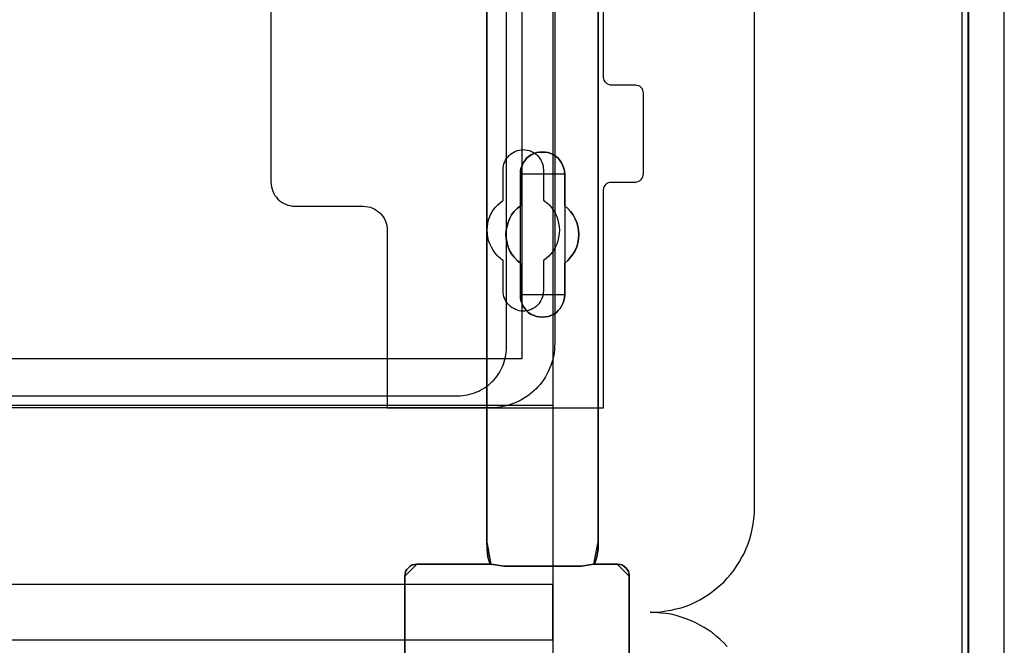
# Model space of a CAD drawing. Extents: x -558982 to 5119495, y -5290134 to 121759.
# Tile 78 of 256: x -476426 to -475205, y -23639 to -22863. Entities that reach past the tile are written whole.
import ezdxf

# ---------------------------------------------------------------- set-up
doc = ezdxf.new("R2010")
doc.units = 0
doc.header["$MEASUREMENT"] = 0
doc.layers.get('0').update_dxf_attribs({"color": 252})
for name, color, linetype in [('30', 7, 'Continuous'), ('5', 7, 'Continuous'), ('50', 7, 'Continuous')]:
    doc.layers.add(name, color=color, linetype=linetype)

# ---------------------------------------------------------------- blocks, each defined once
blk = doc.blocks.new('*U1040')
at = {"layer": '5', "color": 7}
for points in [[(443.311642, -20.805704), (443.311642, -801.191648)], [(443.311642, -801.191648), (443.311642, -20.805704)], [(397.375511, -173.234937), (397.375511, -298.744188), (397.375511, -323.250088), (397.375511, -401.905292), (397.375511, -403.035543), (397.220837, -403.960294), (397.117722, -404.371294), (397.014606, -404.62817), (396.911491, -404.83367), (396.808375, -404.885045), (399.747167, -404.885045), (400.056514, -404.93642), (400.314302, -404.987795), (400.572091, -405.14192), (400.82988, -405.34742), (400.984553, -405.55292), (401.139227, -405.809796), (401.242342, -406.118046), (401.242342, -406.374921), (401.242342, -431.137696)], [(373.401156, -431.137696), (373.401156, -406.374921), (373.452713, -406.118046), (373.504271, -405.809796), (373.658944, -405.55292), (373.865175, -405.34742), (374.071406, -405.14192), (374.329195, -404.987795), (374.638542, -404.93642), (374.896331, -404.885045), (384.125168, -404.885045), (384.022053, -404.83367), (383.918937, -404.62817), (383.815822, -404.371294), (383.712706, -403.960294), (383.609591, -403.035543), (383.558033, -401.905292), (383.558033, -401.905292), (383.558033, -78.807593)], [(383.557277, -78.807619), (383.557277, -401.907002), (383.608844, -403.037259), (383.711977, -403.962015), (383.81511, -404.373017), (383.918243, -404.629894), (384.021376, -404.835395), (384.12451, -404.88677), (385.671508, -405.143647), (385.671508, -405.143647), (395.314466, -405.143647), (396.809898, -404.88677), (396.913031, -404.835395), (397.016164, -404.629894), (397.119298, -404.373017), (397.222431, -403.962015), (397.377131, -403.037259), (397.377131, -401.907002), (397.377131, -323.251388), (397.377131, -298.745361), (397.377131, -173.235456)], [(401.242342, -431.138668), (401.242342, -406.374113), (401.242342, -406.117219), (401.139227, -405.808947), (400.984553, -405.552053), (400.82988, -405.346538), (400.572091, -405.141023), (400.314302, -404.986887), (400.056514, -404.935508), (399.747167, -404.88413), (396.808375, -404.88413), (395.3132, -405.141023), (385.671901, -405.141023), (384.125168, -404.88413), (374.896331, -404.88413), (374.638542, -404.935508), (374.329195, -404.986887), (374.071406, -405.141023), (373.865175, -405.346538), (373.658944, -405.552053), (373.504271, -405.808947), (373.452713, -406.117219), (373.401156, -406.374113), (373.401156, -406.374113), (373.401156, -431.138668)]]:
    blk.add_lwpolyline(points, dxfattribs=at)
at = {"layer": '5', "color": 59}
blk.add_lwpolyline([(443.308991, -20.806406), (443.308991, -801.190946), (443.308991, -20.806406)], close=True, dxfattribs=at)
at = {"layer": '5', "color": 7}
for points in [[(383.557277, -401.907625), (383.557277, -78.808532), (383.557277, -401.907625)], [(397.37448, -323.250036), (397.37448, -401.907625), (397.37448, -323.250036)], [(393.251425, -371.492049), (393.199865, -371.851684), (393.148306, -372.211319), (392.993627, -372.570955), (392.838948, -372.879214), (392.684269, -373.187473), (392.42647, -373.444355), (392.168672, -373.701238), (391.859314, -373.906744), (391.498397, -374.060873), (391.189039, -374.163626), (390.828121, -374.215003), (390.467204, -374.266379), (390.106286, -374.215003), (389.745369, -374.163626), (389.436011, -374.060873), (389.075093, -373.906744), (388.765735, -373.701238), (388.507937, -373.444355), (388.301699, -373.187473), (388.09546, -372.879214), (387.940781, -372.570955), (387.786102, -372.211319), (387.734542, -371.851684), (387.734542, -371.492049), (387.734542, -367.536058), (387.322065, -367.227799), (386.961148, -366.816787), (386.65179, -366.405775), (386.393991, -365.994763), (386.239313, -365.532375), (386.084634, -365.01861), (385.981514, -364.504845), (385.929955, -363.99108), (385.981514, -363.477315), (386.084634, -362.96355), (386.239313, -362.501162), (386.393991, -362.038773), (386.65179, -361.576385), (386.961148, -361.165373), (387.322065, -360.754361), (387.734542, -360.446102), (387.734542, -356.490112), (387.734542, -356.130476), (387.786102, -355.770841), (387.940781, -355.462582), (388.09546, -355.102946), (388.301699, -354.846064), (388.507937, -354.537805), (388.765735, -354.332299), (389.075093, -354.126793), (389.436011, -353.972663), (389.745369, -353.818534), (390.106286, -353.767157), (390.467204, -353.767157), (390.828121, -353.767157), (391.189039, -353.818534), (391.498397, -353.972663), (391.859314, -354.126793), (392.168672, -354.332299), (392.42647, -354.537805), (392.684269, -354.846064), (392.838948, -355.102946), (392.993627, -355.462582), (393.148306, -355.770841), (393.199865, -356.130476), (393.251425, -356.490112), (393.251425, -360.446102), (393.612342, -360.754361), (393.97326, -361.165373), (394.282618, -361.576385), (394.540416, -362.038773), (394.746655, -362.501162), (394.849774, -362.96355), (394.952893, -363.477315), (395.004453, -363.99108), (394.952893, -364.504845), (394.849774, -365.01861), (394.746655, -365.532375), (394.540416, -365.994763), (394.282618, -366.405775), (393.97326, -366.816787), (393.612342, -367.227799), (393.251425, -367.536058), (393.251425, -371.492049)], [(389.075093, -373.906744), (389.436011, -374.060873), (389.745369, -374.163626), (390.106286, -374.215003), (390.467204, -374.266379), (390.828121, -374.215003), (391.189039, -374.163626), (391.498397, -374.060873), (391.859314, -373.906744), (392.168672, -373.701238), (392.42647, -373.444355), (392.684269, -373.187473), (392.838948, -372.879214), (392.993627, -372.570955), (393.148306, -372.211319), (393.199865, -371.851684), (393.251425, -371.492049), (393.251425, -367.536058), (393.612342, -367.227799), (393.97326, -366.816787), (394.282618, -366.405775), (394.540416, -365.994763), (394.746655, -365.532375), (394.849774, -365.01861), (394.952893, -364.504845), (395.004453, -363.99108), (394.952893, -363.477315), (394.849774, -362.96355), (394.746655, -362.501162), (394.540416, -362.038773), (394.282618, -361.576385), (393.97326, -361.165373), (393.612342, -360.754361), (393.251425, -360.446102), (393.251425, -356.490112), (393.199865, -356.130476), (393.148306, -355.770841), (392.993627, -355.462582), (392.838948, -355.102946), (392.684269, -354.846064), (392.42647, -354.537805), (392.168672, -354.332299), (391.859314, -354.126793), (391.498397, -353.972663), (391.189039, -353.818534), (390.828121, -353.767157), (390.467204, -353.767157), (390.106286, -353.767157), (389.745369, -353.818534), (389.436011, -353.972663), (389.075093, -354.126793), (388.765735, -354.332299), (388.507937, -354.537805), (388.301699, -354.846064), (388.09546, -355.102946), (387.940781, -355.462582), (387.786102, -355.770841), (387.734542, -356.130476), (387.734542, -356.490112), (387.734542, -360.446102), (387.322065, -360.754361), (386.961148, -361.165373), (386.65179, -361.576385), (386.393991, -362.038773), (386.239313, -362.501162), (386.084634, -362.96355), (385.981514, -363.477315), (385.929955, -363.99108), (385.981514, -364.504845), (386.084634, -365.01861), (386.239313, -365.532375), (386.393991, -365.994763), (386.65179, -366.405775), (386.961148, -366.816787), (387.322065, -367.227799), (387.734542, -367.536058), (387.734542, -371.492049), (387.734542, -371.851684), (387.786102, -372.211319), (387.940781, -372.570955), (388.09546, -372.879214), (388.301699, -373.187473), (388.507937, -373.444355), (388.765735, -373.701238), (389.075093, -373.906744)], [(389.075093, -373.906744), (389.436011, -374.060873), (389.745369, -374.163626), (390.106286, -374.215003), (390.467204, -374.266379), (390.828121, -374.215003), (391.189039, -374.163626), (391.498397, -374.060873), (391.859314, -373.906744), (392.168672, -373.701238), (392.42647, -373.444355), (392.684269, -373.187473), (392.838948, -372.879214), (392.993627, -372.570955), (393.148306, -372.211319), (393.199865, -371.851684), (393.251425, -371.492049), (393.251425, -367.536058), (393.612342, -367.227799), (393.97326, -366.816787), (394.282618, -366.405775), (394.540416, -365.994763), (394.746655, -365.532375), (394.849774, -365.01861), (394.952893, -364.504845), (395.004453, -363.99108), (394.952893, -363.477315), (394.849774, -362.96355), (394.746655, -362.501162), (394.540416, -362.038773), (394.282618, -361.576385), (393.97326, -361.165373), (393.612342, -360.754361), (393.251425, -360.446102), (393.251425, -356.490112), (393.199865, -356.130476), (393.148306, -355.770841), (392.993627, -355.462582), (392.838948, -355.102946), (392.684269, -354.846064), (392.42647, -354.537805), (392.168672, -354.332299), (391.859314, -354.126793), (391.498397, -353.972663), (391.189039, -353.818534), (390.828121, -353.767157), (390.467204, -353.767157), (390.106286, -353.767157), (389.745369, -353.818534), (389.436011, -353.972663), (389.075093, -354.126793), (388.765735, -354.332299), (388.507937, -354.537805), (388.301699, -354.846064), (388.09546, -355.102946), (387.940781, -355.462582), (387.786102, -355.770841), (387.734542, -356.130476), (387.734542, -356.490112), (387.734542, -360.446102), (387.322065, -360.754361), (386.961148, -361.165373), (386.65179, -361.576385), (386.393991, -362.038773), (386.239313, -362.501162), (386.084634, -362.96355), (385.981514, -363.477315), (385.929955, -363.99108), (385.981514, -364.504845), (386.084634, -365.01861), (386.239313, -365.532375), (386.393991, -365.994763), (386.65179, -366.405775), (386.961148, -366.816787), (387.322065, -367.227799), (387.734542, -367.536058), (387.734542, -371.492049), (387.734542, -371.851684), (387.786102, -372.211319), (387.940781, -372.570955), (388.09546, -372.879214), (388.301699, -373.187473), (388.507937, -373.444355), (388.765735, -373.701238), (389.075093, -373.906744)], [(393.252118, -356.492089), (393.200534, -356.132193), (393.14895, -355.772296), (392.994199, -355.463813), (392.839448, -355.103916), (392.684697, -354.846847), (392.426778, -354.538365), (392.16886, -354.332709), (391.859357, -354.127054), (391.498271, -353.972813), (391.188769, -353.818571), (390.827683, -353.767157), (390.466597, -353.767157), (390.105511, -353.767157), (389.744425, -353.818571), (389.434922, -353.972813), (389.073836, -354.127054), (388.764334, -354.332709), (388.506415, -354.538365), (388.30008, -354.846847), (388.093746, -355.103916), (387.938994, -355.463813), (387.784243, -355.772296), (387.73266, -356.132193), (387.73266, -356.492089), (393.252118, -356.492089)], [(387.73266, -360.448405), (387.73266, -356.489441), (387.73266, -360.448405)], [(393.249467, -356.489441), (393.249467, -360.448405), (393.249467, -356.489441)], [(387.735311, -360.445757), (387.322658, -360.754092), (386.961587, -361.165205), (386.652097, -361.576319), (386.394189, -362.038822), (386.239444, -362.501324), (386.084699, -362.963827), (385.981536, -363.477719), (385.929955, -363.991611), (385.981536, -364.505503), (386.084699, -365.019395), (386.239444, -365.533287), (386.394189, -365.99579), (386.652097, -366.406903), (386.961587, -366.818017), (387.322658, -367.22913), (387.735311, -367.537465), (387.735311, -360.445757)], [(393.249467, -367.537465), (393.610787, -367.22913), (393.972108, -366.818017), (394.281812, -366.406903), (394.539898, -365.99579), (394.746367, -365.533287), (394.849601, -365.019395), (394.952836, -364.505503), (395.004453, -363.991611), (394.952836, -363.477719), (394.849601, -362.963827), (394.746367, -362.501324), (394.539898, -362.038822), (394.281812, -361.576319), (393.972108, -361.165205), (393.610787, -360.754092), (393.249467, -360.445757), (393.249467, -367.537465)], [(387.73266, -371.493781), (387.73266, -367.534817), (387.73266, -371.493781)], [(393.249467, -367.534817), (393.249467, -371.493781), (393.249467, -367.534817)], [(387.73266, -371.491133), (387.73266, -371.850887), (387.784243, -372.210641), (387.938994, -372.570395), (388.093746, -372.878756), (388.30008, -373.187117), (388.506415, -373.444084), (388.764334, -373.701051), (389.073836, -373.906625), (389.434922, -374.060805), (389.744425, -374.163592), (390.105511, -374.214986), (390.466597, -374.266379), (390.827683, -374.214986), (391.188769, -374.163592), (391.498271, -374.060805), (391.859357, -373.906625), (392.16886, -373.701051), (392.426778, -373.444084), (392.684697, -373.187117), (392.839448, -372.878756), (392.994199, -372.570395), (393.14895, -372.210641), (393.200534, -371.850887), (393.252118, -371.491133), (387.73266, -371.491133)], [(383.557277, -401.904976), (383.609093, -403.036004), (383.712724, -403.961391), (383.816355, -404.372674), (383.919987, -404.629726), (384.023618, -404.835367), (384.12725, -404.886778), (383.557277, -401.904976)], [(383.557277, -401.904976), (383.557277, -401.904976), (383.557277, -401.904976)], [(383.557277, -401.904976), (383.609093, -403.036004), (383.712724, -403.961391), (383.816355, -404.372674), (383.919987, -404.629726), (384.023618, -404.835367), (384.12725, -404.886778), (383.557277, -401.904976)], [(383.557277, -401.904976), (383.609093, -403.036004), (383.712724, -403.961391), (383.816355, -404.372674), (383.919987, -404.629726), (384.023618, -404.835367), (384.12725, -404.886778), (383.557277, -401.904976)], [(383.557277, -401.904976), (383.609093, -403.036004), (383.712724, -403.961391), (383.816355, -404.372674), (383.919987, -404.629726), (384.023618, -404.835367), (384.12725, -404.886778), (383.557277, -401.904976)], [(383.557277, -401.904976), (383.609093, -403.036004), (383.712724, -403.961391), (383.816355, -404.372674), (383.919987, -404.629726), (384.023618, -404.835367), (384.12725, -404.886778), (383.557277, -401.904976)], [(383.557277, -401.904976), (383.609093, -403.036004), (383.712724, -403.961391), (383.816355, -404.372674), (383.919987, -404.629726), (384.023618, -404.835367), (384.12725, -404.886778), (383.557277, -401.904976)], [(383.557277, -401.904976), (383.609093, -403.036004), (383.712724, -403.961391), (383.816355, -404.372674), (383.919987, -404.629726), (384.023618, -404.835367), (384.12725, -404.886778), (383.557277, -401.904976)], [(383.557277, -401.904976), (383.609093, -403.036004), (383.712724, -403.961391), (383.816355, -404.372674), (383.919987, -404.629726), (384.023618, -404.835367), (384.12725, -404.886778), (383.557277, -401.904976)], [(383.557277, -401.904976), (383.609093, -403.036004), (383.712724, -403.961391), (383.816355, -404.372674), (383.919987, -404.629726), (384.023618, -404.835367), (384.12725, -404.886778), (383.557277, -401.904976)], [(383.557277, -401.904976), (383.609093, -403.036004), (383.712724, -403.961391), (383.816355, -404.372674), (383.919987, -404.629726), (384.023618, -404.835367), (384.12725, -404.886778), (383.557277, -401.904976)], [(383.557277, -401.904976), (383.609093, -403.036004), (383.712724, -403.961391), (383.816355, -404.372674), (383.919987, -404.629726), (384.023618, -404.835367), (384.12725, -404.886778), (383.557277, -401.904976)], [(383.557277, -401.904976), (383.609093, -403.036004), (383.712724, -403.961391), (383.816355, -404.372674), (383.919987, -404.629726), (384.023618, -404.835367), (384.12725, -404.886778), (383.557277, -401.904976)], [(383.557277, -401.904976), (383.609093, -403.036004), (383.712724, -403.961391), (383.816355, -404.372674), (383.919987, -404.629726), (384.023618, -404.835367), (384.12725, -404.886778), (383.557277, -401.904976)], [(383.557277, -401.904976), (383.609093, -403.036004), (383.712724, -403.961391), (383.816355, -404.372674), (383.919987, -404.629726), (384.023618, -404.835367), (384.12725, -404.886778), (383.557277, -401.904976)], [(383.557277, -401.904976), (383.609093, -403.036004), (383.712724, -403.961391), (383.816355, -404.372674), (383.919987, -404.629726), (384.023618, -404.835367), (384.12725, -404.886778), (383.557277, -401.904976)], [(383.557277, -401.904976), (383.609093, -403.036004), (383.712724, -403.961391), (383.816355, -404.372674), (383.919987, -404.629726), (384.023618, -404.835367), (384.12725, -404.886778), (383.557277, -401.904976)], [(383.557277, -401.904976), (383.609093, -403.036004), (383.712724, -403.961391), (383.816355, -404.372674), (383.919987, -404.629726), (384.023618, -404.835367), (384.12725, -404.886778), (383.557277, -401.904976)], [(383.557277, -401.904976), (383.609093, -403.036004), (383.712724, -403.961391), (383.816355, -404.372674), (383.919987, -404.629726), (384.023618, -404.835367), (384.12725, -404.886778), (383.557277, -401.904976)], [(383.557277, -401.904976), (383.609093, -403.036004), (383.712724, -403.961391), (383.816355, -404.372674), (383.919987, -404.629726), (384.023618, -404.835367), (384.12725, -404.886778), (383.557277, -401.904976)], [(383.557277, -401.904976), (383.609093, -403.036004), (383.712724, -403.961391), (383.816355, -404.372674), (383.919987, -404.629726), (384.023618, -404.835367), (384.12725, -404.886778), (383.557277, -401.904976)], [(383.557277, -401.904976), (383.609093, -403.036004), (383.712724, -403.961391), (383.816355, -404.372674), (383.919987, -404.629726), (384.023618, -404.835367), (384.12725, -404.886778), (383.557277, -401.904976)], [(396.807158, -404.886778), (396.910789, -404.835367), (397.014421, -404.629726), (397.118052, -404.372674), (397.221684, -403.961391), (397.377131, -403.036004), (397.377131, -401.904976), (396.807158, -404.886778)], [(396.807158, -404.886778), (396.910789, -404.835367), (397.014421, -404.629726), (397.118052, -404.372674), (397.221684, -403.961391), (397.377131, -403.036004), (397.377131, -401.904976), (396.807158, -404.886778)], [(396.807158, -404.886778), (396.910789, -404.835367), (397.014421, -404.629726), (397.118052, -404.372674), (397.221684, -403.961391), (397.377131, -403.036004), (397.377131, -401.904976), (396.807158, -404.886778)], [(396.807158, -404.886778), (396.910789, -404.835367), (397.014421, -404.629726), (397.118052, -404.372674), (397.221684, -403.961391), (397.377131, -403.036004), (397.377131, -401.904976), (396.807158, -404.886778)], [(396.807158, -404.886778), (396.910789, -404.835367), (397.014421, -404.629726), (397.118052, -404.372674), (397.221684, -403.961391), (397.377131, -403.036004), (397.377131, -401.904976), (396.807158, -404.886778)], [(396.807158, -404.886778), (396.910789, -404.835367), (397.014421, -404.629726), (397.118052, -404.372674), (397.221684, -403.961391), (397.377131, -403.036004), (397.377131, -401.904976), (396.807158, -404.886778)], [(396.807158, -404.886778), (396.910789, -404.835367), (397.014421, -404.629726), (397.118052, -404.372674), (397.221684, -403.961391), (397.377131, -403.036004), (397.377131, -401.904976), (396.807158, -404.886778)], [(396.807158, -404.886778), (396.910789, -404.835367), (397.014421, -404.629726), (397.118052, -404.372674), (397.221684, -403.961391), (397.377131, -403.036004), (397.377131, -401.904976), (396.807158, -404.886778)], [(396.807158, -404.886778), (396.910789, -404.835367), (397.014421, -404.629726), (397.118052, -404.372674), (397.221684, -403.961391), (397.377131, -403.036004), (397.377131, -401.904976), (396.807158, -404.886778)], [(396.807158, -404.886778), (396.910789, -404.835367), (397.014421, -404.629726), (397.118052, -404.372674), (397.221684, -403.961391), (397.377131, -403.036004), (397.377131, -401.904976), (396.807158, -404.886778)], [(396.807158, -404.886778), (396.910789, -404.835367), (397.014421, -404.629726), (397.118052, -404.372674), (397.221684, -403.961391), (397.377131, -403.036004), (397.377131, -401.904976), (396.807158, -404.886778)], [(396.807158, -404.886778), (396.910789, -404.835367), (397.014421, -404.629726), (397.118052, -404.372674), (397.221684, -403.961391), (397.377131, -403.036004), (397.377131, -401.904976), (396.807158, -404.886778)], [(396.807158, -404.886778), (396.910789, -404.835367), (397.014421, -404.629726), (397.118052, -404.372674), (397.221684, -403.961391), (397.377131, -403.036004), (397.377131, -401.904976), (396.807158, -404.886778)], [(396.807158, -404.886778), (396.910789, -404.835367), (397.014421, -404.629726), (397.118052, -404.372674), (397.221684, -403.961391), (397.377131, -403.036004), (397.377131, -401.904976), (396.807158, -404.886778)], [(396.807158, -404.886778), (396.910789, -404.835367), (397.014421, -404.629726), (397.118052, -404.372674), (397.221684, -403.961391), (397.377131, -403.036004), (397.377131, -401.904976), (396.807158, -404.886778)], [(396.807158, -404.886778), (396.910789, -404.835367), (397.014421, -404.629726), (397.118052, -404.372674), (397.221684, -403.961391), (397.377131, -403.036004), (397.377131, -401.904976), (396.807158, -404.886778)], [(396.807158, -404.886778), (396.910789, -404.835367), (397.014421, -404.629726), (397.118052, -404.372674), (397.221684, -403.961391), (397.377131, -403.036004), (397.377131, -401.904976), (396.807158, -404.886778)], [(396.807158, -404.886778), (396.910789, -404.835367), (397.014421, -404.629726), (397.118052, -404.372674), (397.221684, -403.961391), (397.377131, -403.036004), (397.377131, -401.904976), (396.807158, -404.886778)], [(396.807158, -404.886778), (396.910789, -404.835367), (397.014421, -404.629726), (397.118052, -404.372674), (397.221684, -403.961391), (397.377131, -403.036004), (397.377131, -401.904976), (396.807158, -404.886778)], [(396.807158, -404.886778), (396.910789, -404.835367), (397.014421, -404.629726), (397.118052, -404.372674), (397.221684, -403.961391), (397.377131, -403.036004), (397.377131, -401.904976), (396.807158, -404.886778)], [(396.807158, -404.886778), (396.910789, -404.835367), (397.014421, -404.629726), (397.118052, -404.372674), (397.221684, -403.961391), (397.377131, -403.036004), (397.377131, -401.904976), (396.807158, -404.886778)], [(397.37448, -401.904976), (397.37448, -401.904976), (397.37448, -401.904976)], [(374.898991, -404.88413), (374.640744, -404.935631), (374.330847, -404.987133), (374.072599, -405.141638), (373.866001, -405.347645), (373.659403, -405.553651), (373.504455, -405.81116), (373.452805, -406.12017), (373.401156, -406.377678), (374.898991, -404.88413)], [(374.89634, -404.88413), (384.12725, -404.88413), (374.89634, -404.88413)], [(384.124599, -404.88413), (385.672804, -405.143647), (384.124599, -404.88413)], [(384.124599, -404.88413), (384.124599, -404.88413), (384.124599, -404.88413)], [(395.314624, -405.140999), (385.670153, -405.140999), (395.314624, -405.140999)], [(395.311973, -405.143647), (396.809809, -404.88413), (395.311973, -405.143647)], [(396.807158, -404.88413), (396.807158, -404.88413), (396.807158, -404.88413)], [(399.747157, -404.88413), (396.807158, -404.88413), (399.747157, -404.88413)], [(401.242342, -406.377678), (401.242342, -406.12017), (401.139043, -405.81116), (400.984094, -405.553651), (400.829146, -405.347645), (400.570898, -405.141638), (400.312651, -404.987133), (400.054403, -404.935631), (399.744506, -404.88413), (401.242342, -406.377678)], [(373.401156, -406.37503), (373.401156, -431.1404), (373.401156, -406.37503)], [(401.239691, -406.37503), (401.239691, -431.1404), (401.239691, -406.37503)]]:
    blk.add_lwpolyline(points, close=True, dxfattribs=at)
at = {"layer": '50', "color": 7}
for points in [[(447.768034, -801.133213), (447.768034, -20.558787), (447.7167, -19.53212), (447.665366, -18.556787), (447.511363, -17.530121), (447.35736, -16.554788), (447.152023, -15.579455), (446.844018, -14.655455), (446.536012, -13.731456), (446.176672, -12.807456), (445.765998, -11.934789), (445.30399, -11.113456), (444.841981, -10.24079), (444.328639, -9.47079), (443.763962, -8.70079), (443.147951, -7.930791), (442.53194, -7.212124), (441.864594, -6.544791), (441.145915, -5.877458), (440.427235, -5.261458), (439.657221, -4.645458), (438.887207, -4.132125)], [(442.54019, -801.136518), (442.54019, -20.552831)], [(413.37774, -415.107967), (412.966943, -414.64587), (412.504797, -414.235118), (412.04265, -413.824365), (411.580504, -413.413612), (411.067008, -413.054204), (410.553512, -412.746139), (409.988667, -412.438075), (409.423821, -412.13001), (408.858976, -411.87329), (408.29413, -411.667913), (407.677935, -411.462537), (407.06174, -411.257161), (406.445545, -411.103129), (405.778001, -411.00044), (405.161806, -410.949096), (404.494261, -410.897752), (403.826716, -410.846408), (404.494261, -410.846408), (405.161806, -410.795064), (405.778001, -410.692376), (406.445545, -410.589688), (407.06174, -410.435655), (407.677935, -410.281623), (408.29413, -410.076247), (408.858976, -409.870871), (409.423821, -409.61415), (409.988667, -409.306086), (410.553512, -408.998021), (411.067008, -408.638612), (411.580504, -408.279204), (412.04265, -407.919795), (412.504797, -407.509043), (412.966943, -407.09829), (413.37774, -406.636193), (413.788536, -406.174096), (414.199333, -405.660656), (414.55878, -405.147215), (414.866878, -404.633774), (415.174975, -404.120333), (415.483073, -403.555548), (415.739821, -402.939419), (415.996569, -402.374634), (416.201967, -401.758505), (416.356016, -401.142376), (416.510064, -400.526247), (416.612764, -399.910118), (416.715463, -399.242645), (416.766812, -398.575172), (416.766812, -397.907699), (416.766812, -84.554755)], [(55.98194, -85.921426), (391.762235, -85.921426), (391.762235, -735.000783), (55.98194, -735.000783), (55.98194, -85.921426)], [(59.825943, -92.486155), (387.918232, -92.486155), (387.918232, -379.414356), (59.825943, -379.414356), (59.825943, -92.486155)], [(391.762235, -435.77199), (55.98194, -435.77199), (55.98194, -385.150219), (391.762235, -385.150219), (391.762235, -435.77199)], [(55.98194, -414.285013), (391.762235, -414.285013), (391.762235, -407.405155), (55.98194, -407.405155), (55.98194, -414.285013)]]:
    blk.add_lwpolyline(points, dxfattribs=at)
blk = doc.blocks.new('*U1051')
at = {"layer": '50', "color": 7}
for points in [[(392.000828, -318.475355), (392.000828, -377.492152), (391.979828, -377.9125), (391.958828, -378.31183), (391.916828, -378.71116), (391.832828, -379.11049), (391.748828, -379.50982), (391.643828, -379.888133), (391.517828, -380.266446), (391.370828, -380.623741), (391.202828, -380.981037), (391.034827, -381.317315), (390.845827, -381.653593), (390.635827, -381.989871), (390.404827, -382.305131), (390.173827, -382.599375), (389.921826, -382.893618), (389.648826, -383.166844), (389.375826, -383.419052), (389.081826, -383.671261), (388.787825, -383.92347), (388.472825, -384.133643), (388.136825, -384.343817), (387.800824, -384.532974), (387.464824, -384.72213), (387.107824, -384.869252), (386.750823, -385.016373), (386.372823, -385.142477), (385.994823, -385.247564), (385.595822, -385.331634), (385.217822, -385.415703), (384.818821, -385.457738), (384.419821, -385.499773), (383.999821, -385.499773), (64.001505, -385.499773)], [(67.968952, -384.008872), (379.969373, -384.008872), (380.284376, -383.987855), (380.599379, -383.966837), (380.893383, -383.924803), (381.187386, -383.882768), (381.481389, -383.819716), (381.775392, -383.735646), (382.048395, -383.630559), (382.321398, -383.525472), (382.594401, -383.420386), (382.846404, -383.273264), (383.098407, -383.14716), (383.35041, -382.979021), (383.581412, -382.810882), (383.812415, -382.642743), (384.022417, -382.453586), (384.232419, -382.243412), (384.442422, -382.054256), (384.631424, -381.823065), (384.820426, -381.591873), (384.988428, -381.360682), (385.135429, -381.129491), (385.282431, -380.877283), (385.408432, -380.604057), (385.534434, -380.351848), (385.639435, -380.078622), (385.744436, -379.805396), (385.828437, -379.511153), (385.891437, -379.21691), (385.933438, -378.922666), (385.975438, -378.628423), (385.996439, -378.313162), (386.017439, -377.997901), (386.017439, -243.003268)]]:
    blk.add_lwpolyline(points, dxfattribs=at)
blk = doc.blocks.new('*U1052')
at = {"layer": '30', "color": 7}
for points in [[(356.795062, -263.504343), (356.795062, -357.494179), (356.817439, -357.786842), (356.862192, -358.079505), (356.929322, -358.372168), (357.018828, -358.642318), (357.153087, -358.912468), (357.287346, -359.160106), (357.466359, -359.385232), (357.667748, -359.610357), (357.869137, -359.790457), (358.092902, -359.970558), (358.339044, -360.128145), (358.607563, -360.240708), (358.876081, -360.353271), (359.166976, -360.420808), (359.480248, -360.465833), (359.771143, -360.488346), (368.251854, -360.488346), (368.542749, -360.510858), (368.856021, -360.555883), (369.124539, -360.623421), (369.393058, -360.735984), (369.661577, -360.848546), (369.907719, -361.006134), (370.131484, -361.186234), (370.355249, -361.366335), (370.534262, -361.59146), (370.713274, -361.816585), (370.86991, -362.064223), (371.004169, -362.334374), (371.093675, -362.604524), (371.160805, -362.897187), (371.205558, -363.18985), (371.227935, -363.482513), (371.227935, -385.499773), (398.057414, -385.499773), (398.057414, -358.507243), (398.07979, -358.282117), (398.14692, -358.102017), (398.236426, -357.921917), (398.370685, -357.764329), (398.504945, -357.651766), (398.683957, -357.561716), (398.862969, -357.516691), (399.064358, -357.494179), (402.062815, -357.494179), (402.241828, -357.471666), (402.42084, -357.404128), (402.599852, -357.314078), (402.734112, -357.179003), (402.845995, -357.021415), (402.935501, -356.863828), (402.980254, -356.661215), (403.00263, -356.458602), (403.00263, -346.440524), (402.980254, -346.260423), (402.935501, -346.080323), (402.845995, -345.900223), (402.734112, -345.765148), (402.599852, -345.652585), (402.42084, -345.562535), (402.241828, -345.51751), (402.062815, -345.494997), (399.064358, -345.494997), (398.862969, -345.472485), (398.683957, -345.404947), (398.504945, -345.314897), (398.370685, -345.179822), (398.236426, -345.044746), (398.14692, -344.864646), (398.07979, -344.684546), (398.057414, -344.481933), (398.057414, -276.516588)], [(356.795062, -263.504343), (356.795062, -357.494179), (356.817439, -357.786842), (356.862192, -358.079505), (356.929322, -358.372168), (357.018828, -358.642318), (357.153087, -358.912468), (357.287346, -359.160106), (357.466359, -359.385232), (357.667748, -359.610357), (357.869137, -359.790457), (358.092902, -359.970558), (358.339044, -360.128145), (358.607563, -360.240708), (358.876081, -360.353271), (359.166976, -360.420808), (359.480248, -360.465833), (359.771143, -360.488346), (368.251854, -360.488346), (368.542749, -360.510858), (368.856021, -360.555883), (369.124539, -360.623421), (369.393058, -360.735984), (369.661577, -360.848546), (369.907719, -361.006134), (370.131484, -361.186234), (370.355249, -361.366335), (370.534262, -361.59146), (370.713274, -361.816585), (370.86991, -362.064223), (371.004169, -362.334374), (371.093675, -362.604524), (371.160805, -362.897187), (371.205558, -363.18985), (371.227935, -363.482513), (371.227935, -385.499773), (398.057414, -385.499773), (398.057414, -358.507243), (398.07979, -358.282117), (398.14692, -358.102017), (398.236426, -357.921917), (398.370685, -357.764329), (398.504945, -357.651766), (398.683957, -357.561716), (398.862969, -357.516691), (399.064358, -357.494179), (402.062815, -357.494179), (402.241828, -357.471666), (402.42084, -357.404128), (402.599852, -357.314078), (402.734112, -357.179003), (402.845995, -357.021415), (402.935501, -356.863828), (402.980254, -356.661215), (403.00263, -356.458602), (403.00263, -346.440524), (402.980254, -346.260423), (402.935501, -346.080323), (402.845995, -345.900223), (402.734112, -345.765148), (402.599852, -345.652585), (402.42084, -345.562535), (402.241828, -345.51751), (402.062815, -345.494997), (399.064358, -345.494997), (398.862969, -345.472485), (398.683957, -345.404947), (398.504945, -345.314897), (398.370685, -345.179822), (398.236426, -345.044746), (398.14692, -344.864646), (398.07979, -344.684546), (398.057414, -344.481933), (398.057414, -276.516588)], [(385.593114, -370.979376), (385.593114, -367.241868), (385.414063, -367.106777), (385.235012, -366.949171), (385.055961, -366.791566), (384.899291, -366.63396), (384.608333, -366.296233), (384.362138, -365.935992), (384.138324, -365.553235), (383.959273, -365.170478), (383.802604, -364.742691), (383.713078, -364.337419), (383.645934, -363.909632), (383.623553, -363.45933), (383.645934, -363.031543), (383.713078, -362.603756), (383.802604, -362.175969), (383.959273, -361.770697), (384.048799, -361.568061), (384.138324, -361.365425), (384.250231, -361.162789), (384.362138, -360.960153), (384.630715, -360.622426), (384.921673, -360.307215), (385.257393, -360.014518), (385.593114, -359.744337), (385.593114, -355.984314), (385.615495, -355.736648), (385.637877, -355.488981), (385.705021, -355.241315), (385.794546, -355.016164), (385.906453, -354.791013), (386.01836, -354.588377), (386.17503, -354.408256), (386.331699, -354.20562), (386.51075, -354.048014), (386.712183, -353.912924), (386.913615, -353.777833), (387.137429, -353.665258), (387.361243, -353.575197), (387.607438, -353.530167), (387.853633, -353.485137), (388.099828, -353.462622), (388.346023, -353.485137), (388.592218, -353.530167), (388.838414, -353.575197), (389.062227, -353.665258), (389.286041, -353.777833), (389.487473, -353.912924), (389.688906, -354.048014), (389.867957, -354.20562), (390.024626, -354.408256), (390.158915, -354.588377), (390.293203, -354.791013), (390.40511, -355.016164), (390.494635, -355.241315), (390.56178, -355.488981), (390.584161, -355.736648), (390.606542, -355.984314), (390.606542, -359.744337), (390.785593, -359.879427), (390.964644, -360.014518), (391.143695, -360.149609), (391.300365, -360.307215), (391.591323, -360.644941), (391.837518, -361.005183), (392.061332, -361.365425), (392.240383, -361.770697), (392.374671, -362.175969), (392.486578, -362.58124), (392.553722, -363.031543), (392.576103, -363.45933), (392.553722, -363.887117), (392.486578, -364.337419), (392.397052, -364.765206), (392.240383, -365.192993), (392.061332, -365.598265), (391.815137, -366.003537), (391.568941, -366.363779), (391.255602, -366.67899), (390.942263, -366.971687), (390.606542, -367.241868), (390.606542, -370.979376), (390.584161, -371.227042), (390.56178, -371.474708), (390.494635, -371.722374), (390.40511, -371.947525), (390.293203, -372.172677), (390.158915, -372.375313), (390.024626, -372.577949), (389.867957, -372.758069), (389.688906, -372.915675), (389.487473, -373.073281), (389.286041, -373.185856), (389.062227, -373.298432), (388.838414, -373.388492), (388.592218, -373.456038), (388.346023, -373.501068), (388.099828, -373.501068), (387.853633, -373.501068), (387.607438, -373.456038), (387.361243, -373.388492), (387.137429, -373.298432), (386.913615, -373.185856), (386.712183, -373.073281), (386.51075, -372.915675), (386.331699, -372.758069), (386.17503, -372.577949), (386.01836, -372.375313), (385.906453, -372.172677), (385.794546, -371.947525), (385.705021, -371.722374), (385.637877, -371.474708), (385.615495, -371.227042), (385.593114, -370.979376)]]:
    blk.add_lwpolyline(points, dxfattribs=at)

msp = doc.modelspace()

# ---------------------------------------------------------------- block references
at = {"xscale": 10, "yscale": 10, "zscale": 10}
for name in ['*U1040', '*U1052', '*U1051']:
    msp.add_blockref(name, (-479682.3, -19489.1), dxfattribs=at)

doc.saveas('drawing.dxf')
